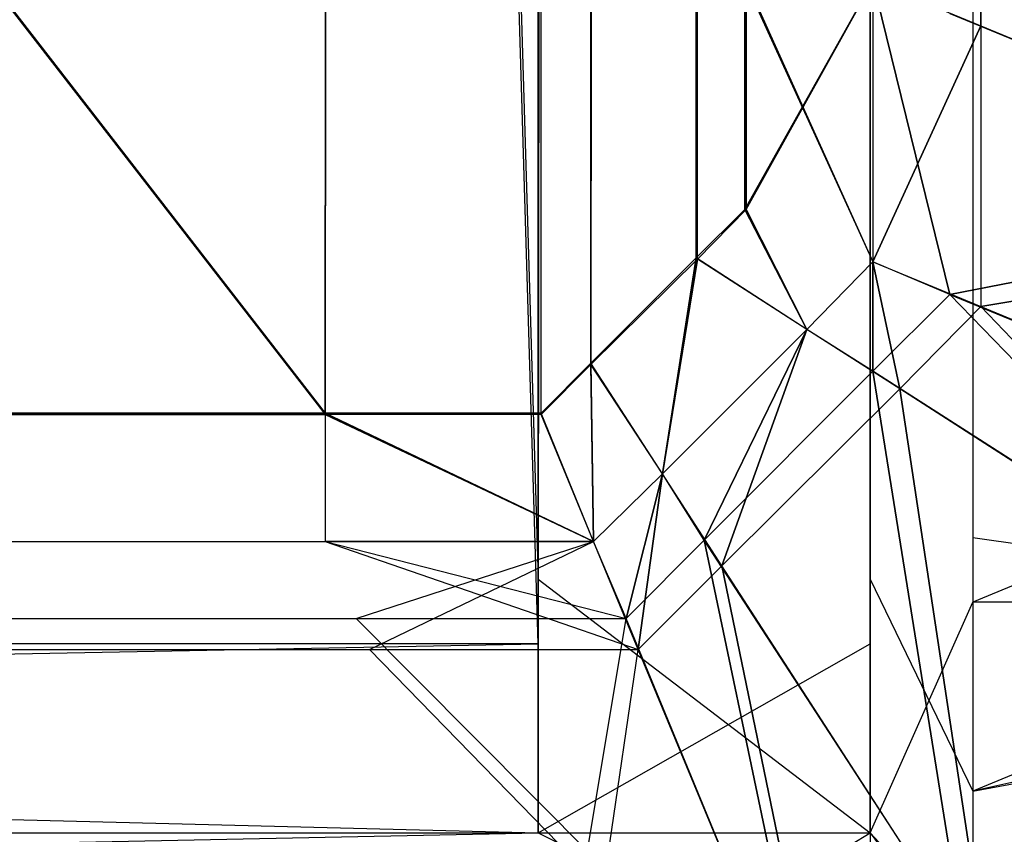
# Model space of a CAD drawing. Extents: x -0.418 to 0, y -0.27 to 0.
# Tile 69 of 99: x -0.001132 to -0.000403, y -0.269655 to -0.269051. Entities that reach past the tile are written whole.
import ezdxf

# ---------------------------------------------------------------- set-up
doc = ezdxf.new("R2010")
doc.units = 0
for name, color, linetype in [('L11_KORPUS1_5___REPLACEMTFOREMP', 7, 'CONTINUOUS'), ('L15_KORPUS1_1___REPLACEMTFOREMP', 7, 'CONTINUOUS'), ('L16_KORPUS1_0___REPLACEMTFOREMP', 7, 'CONTINUOUS')]:
    doc.layers.add(name, color=color, linetype=linetype)

msp = doc.modelspace()

# ---------------------------------------------------------------- linework, layer by layer
at = {"layer": 'L11_KORPUS1_5___REPLACEMTFOREMP', "color": 8}
for points, invisible_edges in [([(-0.000748, -0.269514, 0.006891), (-0.008117, -0.022997, 0.006891), (-0.000748, -0.019395, 0.006891), (-0.000748, -0.269514, 0.006891)], 14), ([(-0.000502, -0.019395, 0.006891), (-0.000748, -0.269514, 0.006891), (-0.000748, -0.019395, 0.006891), (-0.000502, -0.019395, 0.006891)], 13), ([(-0.000748, -0.269514, 0.006891), (-0.000502, -0.019395, 0.006891), (-0.000502, -0.269514, 0.006891), (-0.000748, -0.269514, 0.006891)], 14), ([(-0.000426, -0.019426, 0.006967), (-0.000502, -0.269514, 0.006891), (-0.000502, -0.019395, 0.006891), (-0.000426, -0.019426, 0.006967)], 13), ([(-0.000502, -0.269514, 0.006891), (-0.000426, -0.019426, 0.006967), (-0.000426, -0.269483, 0.006967), (-0.000502, -0.269514, 0.006891)], 14), ([(-0.000426, -0.019426, 0.006967), (-0.000092, -0.269344, 0.007302), (-0.000426, -0.269483, 0.006967), (-0.000426, -0.019426, 0.006967)], 13), ([(-0.000092, -0.269344, 0.007302), (-0.000426, -0.019426, 0.006967), (-0.000092, -0.019565, 0.007302), (-0.000092, -0.269344, 0.007302)], 14), ([(-0.008117, -0.023052, 0.929394), (-0.000748, -0.269466, 0.929394), (-0.000748, -0.019449, 0.929394), (-0.008117, -0.023052, 0.929394)], 14), ([(-0.000748, -0.269466, 0.929394), (-0.000502, -0.019449, 0.929394), (-0.000748, -0.019449, 0.929394), (-0.000748, -0.269466, 0.929394)], 13), ([(-0.000502, -0.019449, 0.929394), (-0.000748, -0.269466, 0.929394), (-0.000502, -0.269466, 0.929394), (-0.000502, -0.019449, 0.929394)], 14), ([(-0.000426, -0.269435, 0.929318), (-0.000502, -0.019449, 0.929394), (-0.000502, -0.269466, 0.929394), (-0.000426, -0.269435, 0.929318)], 13), ([(-0.000502, -0.019449, 0.929394), (-0.000426, -0.269435, 0.929318), (-0.000426, -0.019481, 0.929318), (-0.000502, -0.019449, 0.929394)], 14), ([(-0.000092, -0.269296, 0.928983), (-0.000426, -0.019481, 0.929318), (-0.000426, -0.269435, 0.929318), (-0.000092, -0.269296, 0.928983)], 13), ([(-0.000426, -0.019481, 0.929318), (-0.000092, -0.269296, 0.928983), (-0.000092, -0.019619, 0.928983), (-0.000426, -0.019481, 0.929318)], 14), ([(-0.008117, -0.022997, 0.006891), (-0.000748, -0.269514, 0.006891), (-0.008117, -0.269514, 0.006891), (-0.008117, -0.022997, 0.006891)], 13), ([(-0.000748, -0.269466, 0.929394), (-0.008117, -0.023052, 0.929394), (-0.008117, -0.269466, 0.929394), (-0.000748, -0.269466, 0.929394)], 13), ([(-0.000426, -0.269435, 0.929318), (-0.000092, -0.269484, 0.928983), (-0.000092, -0.269296, 0.928983), (-0.000426, -0.269435, 0.929318)], 14), ([(-0.000092, -0.269484, 0.007302), (-0.000426, -0.269483, 0.006967), (-0.000092, -0.269344, 0.007302), (-0.000092, -0.269484, 0.007302)], 14), ([(-0.000502, -0.269466, 0.929394), (-0.000426, -0.269623, 0.929318), (-0.000426, -0.269435, 0.929318), (-0.000502, -0.269466, 0.929394)], 14), ([(-0.000092, -0.269484, 0.928983), (-0.000426, -0.269435, 0.929318), (-0.000426, -0.269623, 0.929318), (-0.000092, -0.269484, 0.928983)], 13), ([(-0.000748, -0.269654, 0.929394), (-0.008117, -0.269466, 0.929394), (-0.008117, -0.269654, 0.929394), (-0.000748, -0.269654, 0.929394)], 13), ([(-0.008117, -0.269466, 0.929394), (-0.000748, -0.269654, 0.929394), (-0.000748, -0.269466, 0.929394), (-0.008117, -0.269466, 0.929394)], 14), ([(-0.000502, -0.269654, 0.929394), (-0.000748, -0.269466, 0.929394), (-0.000748, -0.269654, 0.929394), (-0.000502, -0.269654, 0.929394)], 13), ([(-0.000748, -0.269466, 0.929394), (-0.000502, -0.269654, 0.929394), (-0.000502, -0.269466, 0.929394), (-0.000748, -0.269466, 0.929394)], 14), ([(-0.000426, -0.269623, 0.929318), (-0.000502, -0.269466, 0.929394), (-0.000502, -0.269654, 0.929394), (-0.000426, -0.269623, 0.929318)], 13), ([(-0.000426, -0.269483, 0.006967), (-0.000502, -0.269654, 0.006891), (-0.000502, -0.269514, 0.006891), (-0.000426, -0.269483, 0.006967)], 13), ([(-0.000502, -0.269654, 0.006891), (-0.000426, -0.269483, 0.006967), (-0.000426, -0.269623, 0.006967), (-0.000502, -0.269654, 0.006891)], 14), ([(-0.000426, -0.269483, 0.006967), (-0.000092, -0.269484, 0.007302), (-0.000426, -0.269623, 0.006967), (-0.000426, -0.269483, 0.006967)], 13), ([(-0.000426, -0.269623, 0.929318), (-0.000092, -0.269561, 0.928906), (-0.000092, -0.269484, 0.928983), (-0.000426, -0.269623, 0.929318)], 14), ([(-0.000092, -0.269548, 0.007366), (-0.000426, -0.269623, 0.006967), (-0.000092, -0.269484, 0.007302), (-0.000092, -0.269548, 0.007366)], 14), ([(-0.000748, -0.269514, 0.006891), (-0.008117, -0.269654, 0.006891), (-0.008117, -0.269514, 0.006891), (-0.000748, -0.269514, 0.006891)], 13), ([(-0.008117, -0.269654, 0.006891), (-0.000748, -0.269514, 0.006891), (-0.000748, -0.269654, 0.006891), (-0.008117, -0.269654, 0.006891)], 14), ([(-0.000502, -0.269514, 0.006891), (-0.000748, -0.269654, 0.006891), (-0.000748, -0.269514, 0.006891), (-0.000502, -0.269514, 0.006891)], 13), ([(-0.000748, -0.269654, 0.006891), (-0.000502, -0.269514, 0.006891), (-0.000502, -0.269654, 0.006891), (-0.000748, -0.269654, 0.006891)], 14), ([(-0.000092, -0.269692, 0.007509), (-0.000426, -0.269735, 0.00708), (-0.000092, -0.269548, 0.007366), (-0.000092, -0.269692, 0.007509)], 14), ([(-0.000426, -0.269623, 0.006967), (-0.000092, -0.269548, 0.007366), (-0.000426, -0.269735, 0.00708), (-0.000426, -0.269623, 0.006967)], 13), ([(-0.000426, -0.269757, 0.929183), (-0.000092, -0.269656, 0.928811), (-0.000092, -0.269561, 0.928906), (-0.000426, -0.269757, 0.929183)], 14), ([(-0.000092, -0.269561, 0.928906), (-0.000426, -0.269623, 0.929318), (-0.000426, -0.269757, 0.929183), (-0.000092, -0.269561, 0.928906)], 13), ([(-0.000502, -0.269654, 0.929394), (-0.000426, -0.269757, 0.929183), (-0.000426, -0.269623, 0.929318), (-0.000502, -0.269654, 0.929394)], 14), ([(-0.000426, -0.269735, 0.00708), (-0.000502, -0.269654, 0.006891), (-0.000426, -0.269623, 0.006967), (-0.000426, -0.269735, 0.00708)], 14), ([(-0.000748, -0.269777, 0.007014), (-0.008117, -0.269654, 0.006891), (-0.000748, -0.269654, 0.006891), (-0.000748, -0.269777, 0.007014)], 13), ([(-0.008117, -0.269654, 0.006891), (-0.000748, -0.269777, 0.007014), (-0.008117, -0.269777, 0.007014), (-0.008117, -0.269654, 0.006891)], 14), ([(-0.000748, -0.269654, 0.929394), (-0.008117, -0.269802, 0.929246), (-0.000748, -0.269802, 0.929246), (-0.000748, -0.269654, 0.929394)], 13), ([(-0.008117, -0.269802, 0.929246), (-0.000748, -0.269654, 0.929394), (-0.008117, -0.269654, 0.929394), (-0.008117, -0.269802, 0.929246)], 14), ([(-0.000502, -0.269777, 0.007014), (-0.000748, -0.269654, 0.006891), (-0.000502, -0.269654, 0.006891), (-0.000502, -0.269777, 0.007014)], 13), ([(-0.000748, -0.269654, 0.006891), (-0.000502, -0.269777, 0.007014), (-0.000748, -0.269777, 0.007014), (-0.000748, -0.269654, 0.006891)], 14), ([(-0.000502, -0.269654, 0.929394), (-0.000748, -0.269802, 0.929246), (-0.000502, -0.269802, 0.929246), (-0.000502, -0.269654, 0.929394)], 13), ([(-0.000748, -0.269802, 0.929246), (-0.000502, -0.269654, 0.929394), (-0.000748, -0.269654, 0.929394), (-0.000748, -0.269802, 0.929246)], 14), ([(-0.000426, -0.269757, 0.929183), (-0.000502, -0.269654, 0.929394), (-0.000502, -0.269802, 0.929246), (-0.000426, -0.269757, 0.929183)], 13), ([(-0.000502, -0.269654, 0.006891), (-0.000426, -0.269735, 0.00708), (-0.000502, -0.269777, 0.007014), (-0.000502, -0.269654, 0.006891)], 13)]:
    msp.add_3dface(points, dxfattribs=dict(at, invisible_edges=invisible_edges))
at = {"layer": 'L15_KORPUS1_1___REPLACEMTFOREMP', "color": 8}
for points, invisible_edges in [([(-0.000906, -0.269344, 0.936), (-0.209, -0.000749, 0.936), (-0.209, -0.269344, 0.936), (-0.000906, -0.269344, 0.936)], 13), ([(-0.209, -0.000749, 0.936), (-0.000906, -0.269344, 0.936), (-0.00091, -0.000749, 0.936), (-0.209, -0.000749, 0.936)], 10), ([(-0.00091, -0.00075, 0.928306), (-0.209, -0.269343, 0.928306), (-0.209, -0.00075, 0.928306), (-0.00091, -0.00075, 0.928306)], 13), ([(-0.209, -0.269343, 0.928306), (-0.00091, -0.00075, 0.928306), (-0.000906, -0.269343, 0.928306), (-0.209, -0.269343, 0.928306)], 10), ([(-0.00091, -0.000749, 0.936), (-0.000906, -0.269344, 0.936), (-0.000746, -0.000749, 0.936), (-0.00091, -0.000749, 0.936)], 13), ([(-0.000906, -0.269343, 0.928306), (-0.00091, -0.00075, 0.928306), (-0.000746, -0.00075, 0.928306), (-0.000906, -0.269343, 0.928306)], 13), ([(-0.000746, -0.000749, 0.936), (-0.000906, -0.269344, 0.936), (-0.000746, -0.269344, 0.936), (-0.000746, -0.000749, 0.936)], 10), ([(-0.000906, -0.269343, 0.928306), (-0.000746, -0.00075, 0.928306), (-0.000746, -0.269343, 0.928306), (-0.000906, -0.269343, 0.928306)], 10), ([(-0.000746, -0.000749, 0.936), (-0.000746, -0.269344, 0.936), (-0.000709, -0.269307, 0.936), (-0.000746, -0.000749, 0.936)], 13), ([(-0.000746, -0.000749, 0.936), (-0.000709, -0.269307, 0.936), (-0.000712, -0.000782, 0.936), (-0.000746, -0.000749, 0.936)], 10), ([(-0.000746, -0.269343, 0.928306), (-0.000746, -0.00075, 0.928306), (-0.000709, -0.269306, 0.928306), (-0.000746, -0.269343, 0.928306)], 13), ([(-0.000709, -0.269306, 0.928306), (-0.000746, -0.00075, 0.928306), (-0.000713, -0.000783, 0.928306), (-0.000709, -0.269306, 0.928306)], 10), ([(-0.000709, -0.269306, 0.928306), (-0.000713, -0.000783, 0.928306), (-0.000626, -0.00087, 0.928306), (-0.000709, -0.269306, 0.928306)], 15), ([(-0.000712, -0.000782, 0.936), (-0.000709, -0.269307, 0.936), (-0.000625, -0.000869, 0.936), (-0.000712, -0.000782, 0.936)], 13), ([(-0.000064, -0.000867, 0.935564), (-0.00042, -0.269056, 0.93592), (-0.000064, -0.269204, 0.935564), (-0.000064, -0.000867, 0.935564)], 13), ([(-0.00042, -0.269056, 0.93592), (-0.000064, -0.000867, 0.935564), (-0.00042, -0.001014, 0.93592), (-0.00042, -0.269056, 0.93592)], 14), ([(-0.000625, -0.000869, 0.936), (-0.000709, -0.269307, 0.936), (-0.00063, -0.269229, 0.936), (-0.000625, -0.000869, 0.936)], 10), ([(-0.000709, -0.269306, 0.928306), (-0.000626, -0.00087, 0.928306), (-0.000631, -0.269228, 0.928306), (-0.000709, -0.269306, 0.928306)], 15), ([(-0.000631, -0.269228, 0.928306), (-0.000626, -0.00087, 0.928306), (-0.000595, -0.269192, 0.928306), (-0.000631, -0.269228, 0.928306)], 15), ([(-0.000625, -0.000869, 0.936), (-0.00063, -0.269229, 0.936), (-0.000594, -0.269192, 0.936), (-0.000625, -0.000869, 0.936)], 15), ([(-0.000595, -0.269192, 0.928306), (-0.000626, -0.00087, 0.928306), (-0.000595, -0.269023, 0.928306), (-0.000595, -0.269192, 0.928306)], 10), ([(-0.000625, -0.000869, 0.936), (-0.000594, -0.269192, 0.936), (-0.000594, -0.269023, 0.936), (-0.000625, -0.000869, 0.936)], 15), ([(-0.000443, -0.269047, 0.928363), (-0.000099, -0.000881, 0.928707), (-0.000099, -0.269189, 0.928707), (-0.000443, -0.269047, 0.928363)], 13), ([(-0.00042, -0.001014, 0.93592), (-0.0005, -0.269023, 0.936), (-0.00042, -0.269056, 0.93592), (-0.00042, -0.001014, 0.93592)], 13), ([(-0.0005, -0.269023, 0.928306), (-0.000595, -0.269192, 0.928306), (-0.000595, -0.269023, 0.928306), (-0.0005, -0.269023, 0.928306)], 13), ([(-0.000595, -0.269192, 0.928306), (-0.0005, -0.269023, 0.928306), (-0.0005, -0.269231, 0.928306), (-0.000595, -0.269192, 0.928306)], 14), ([(-0.0005, -0.269231, 0.936), (-0.000594, -0.269023, 0.936), (-0.000594, -0.269192, 0.936), (-0.0005, -0.269231, 0.936)], 13), ([(-0.000594, -0.269023, 0.936), (-0.0005, -0.269231, 0.936), (-0.0005, -0.269023, 0.936), (-0.000594, -0.269023, 0.936)], 14), ([(-0.0005, -0.269231, 0.936), (-0.00042, -0.269056, 0.93592), (-0.0005, -0.269023, 0.936), (-0.0005, -0.269231, 0.936)], 14), ([(-0.0005, -0.269023, 0.928306), (-0.000443, -0.269255, 0.928363), (-0.0005, -0.269231, 0.928306), (-0.0005, -0.269023, 0.928306)], 13), ([(-0.000443, -0.269255, 0.928363), (-0.0005, -0.269023, 0.928306), (-0.000443, -0.269047, 0.928363), (-0.000443, -0.269255, 0.928363)], 14), ([(-0.000099, -0.269189, 0.928707), (-0.000443, -0.269255, 0.928363), (-0.000443, -0.269047, 0.928363), (-0.000099, -0.269189, 0.928707)], 14), ([(-0.00042, -0.269056, 0.93592), (-0.0005, -0.269231, 0.936), (-0.00042, -0.269264, 0.93592), (-0.00042, -0.269056, 0.93592)], 13), ([(-0.00042, -0.269264, 0.93592), (-0.000064, -0.269204, 0.935564), (-0.00042, -0.269056, 0.93592), (-0.00042, -0.269264, 0.93592)], 14), ([(-0.000595, -0.269192, 0.928306), (-0.000549, -0.269281, 0.928306), (-0.000631, -0.269228, 0.928306), (-0.000595, -0.269192, 0.928306)], 13), ([(-0.000549, -0.269281, 0.936), (-0.000594, -0.269192, 0.936), (-0.00063, -0.269229, 0.936), (-0.000549, -0.269281, 0.936)], 13), ([(-0.000549, -0.269281, 0.928306), (-0.000595, -0.269192, 0.928306), (-0.0005, -0.269231, 0.928306), (-0.000549, -0.269281, 0.928306)], 14), ([(-0.000594, -0.269192, 0.936), (-0.000549, -0.269281, 0.936), (-0.0005, -0.269231, 0.936), (-0.000594, -0.269192, 0.936)], 14), ([(-0.000443, -0.269255, 0.928363), (-0.000099, -0.269189, 0.928707), (-0.000099, -0.269397, 0.928707), (-0.000443, -0.269255, 0.928363)], 13), ([(-0.000064, -0.269204, 0.935564), (-0.00042, -0.269264, 0.93592), (-0.000064, -0.269412, 0.935564), (-0.000064, -0.269204, 0.935564)], 13), ([(-0.000631, -0.269228, 0.928306), (-0.000656, -0.269388, 0.928306), (-0.000709, -0.269306, 0.928306), (-0.000631, -0.269228, 0.928306)], 13), ([(-0.000656, -0.269388, 0.936), (-0.00063, -0.269229, 0.936), (-0.000709, -0.269307, 0.936), (-0.000656, -0.269388, 0.936)], 13), ([(-0.000656, -0.269388, 0.928306), (-0.000631, -0.269228, 0.928306), (-0.000549, -0.269281, 0.928306), (-0.000656, -0.269388, 0.928306)], 14), ([(-0.00063, -0.269229, 0.936), (-0.000656, -0.269388, 0.936), (-0.000549, -0.269281, 0.936), (-0.00063, -0.269229, 0.936)], 14), ([(-0.00048, -0.269325, 0.93592), (-0.0005, -0.269231, 0.936), (-0.000549, -0.269281, 0.936), (-0.00048, -0.269325, 0.93592)], 13), ([(-0.0005, -0.269231, 0.928306), (-0.0005, -0.269312, 0.928363), (-0.000549, -0.269281, 0.928306), (-0.0005, -0.269231, 0.928306)], 13), ([(-0.0005, -0.269231, 0.936), (-0.00048, -0.269325, 0.93592), (-0.00042, -0.269264, 0.93592), (-0.0005, -0.269231, 0.936)], 14), ([(-0.0005, -0.269312, 0.928363), (-0.0005, -0.269231, 0.928306), (-0.000443, -0.269255, 0.928363), (-0.0005, -0.269312, 0.928363)], 14), ([(-0.000443, -0.269255, 0.928363), (-0.000204, -0.269502, 0.928707), (-0.0005, -0.269312, 0.928363), (-0.000443, -0.269255, 0.928363)], 13), ([(-0.000204, -0.269502, 0.928707), (-0.000443, -0.269255, 0.928363), (-0.000099, -0.269397, 0.928707), (-0.000204, -0.269502, 0.928707)], 14), ([(-0.000174, -0.269522, 0.935564), (-0.00042, -0.269264, 0.93592), (-0.00048, -0.269325, 0.93592), (-0.000174, -0.269522, 0.935564)], 13), ([(-0.00042, -0.269264, 0.93592), (-0.000174, -0.269522, 0.935564), (-0.000064, -0.269412, 0.935564), (-0.00042, -0.269264, 0.93592)], 14), ([(-0.000549, -0.269281, 0.928306), (-0.000625, -0.269437, 0.928363), (-0.000656, -0.269388, 0.928306), (-0.000549, -0.269281, 0.928306)], 13), ([(-0.000612, -0.269456, 0.93592), (-0.000549, -0.269281, 0.936), (-0.000656, -0.269388, 0.936), (-0.000612, -0.269456, 0.93592)], 13), ([(-0.000625, -0.269437, 0.928363), (-0.000549, -0.269281, 0.928306), (-0.0005, -0.269312, 0.928363), (-0.000625, -0.269437, 0.928363)], 14), ([(-0.000549, -0.269281, 0.936), (-0.000612, -0.269456, 0.93592), (-0.00048, -0.269325, 0.93592), (-0.000549, -0.269281, 0.936)], 14), ([(-0.000709, -0.269306, 0.928306), (-0.000707, -0.269438, 0.928306), (-0.000746, -0.269343, 0.928306), (-0.000709, -0.269306, 0.928306)], 13), ([(-0.000707, -0.269438, 0.936), (-0.000709, -0.269307, 0.936), (-0.000746, -0.269344, 0.936), (-0.000707, -0.269438, 0.936)], 13), ([(-0.000707, -0.269438, 0.928306), (-0.000709, -0.269306, 0.928306), (-0.000656, -0.269388, 0.928306), (-0.000707, -0.269438, 0.928306)], 14), ([(-0.000709, -0.269307, 0.936), (-0.000707, -0.269438, 0.936), (-0.000656, -0.269388, 0.936), (-0.000709, -0.269307, 0.936)], 14), ([(-0.0005, -0.269312, 0.928363), (-0.000433, -0.269732, 0.928707), (-0.000625, -0.269437, 0.928363), (-0.0005, -0.269312, 0.928363)], 13), ([(-0.000433, -0.269732, 0.928707), (-0.0005, -0.269312, 0.928363), (-0.000204, -0.269502, 0.928707), (-0.000433, -0.269732, 0.928707)], 14), ([(-0.000414, -0.269762, 0.935564), (-0.00048, -0.269325, 0.93592), (-0.000612, -0.269456, 0.93592), (-0.000414, -0.269762, 0.935564)], 13), ([(-0.00048, -0.269325, 0.93592), (-0.000414, -0.269762, 0.935564), (-0.000174, -0.269522, 0.935564), (-0.00048, -0.269325, 0.93592)], 14), ([(-0.000906, -0.269343, 0.928306), (-0.209, -0.269438, 0.928306), (-0.209, -0.269343, 0.928306), (-0.000906, -0.269343, 0.928306)], 13), ([(-0.209, -0.269438, 0.928306), (-0.000906, -0.269343, 0.928306), (-0.000906, -0.269438, 0.928306), (-0.209, -0.269438, 0.928306)], 14), ([(-0.000906, -0.269438, 0.936), (-0.209, -0.269344, 0.936), (-0.209, -0.269438, 0.936), (-0.000906, -0.269438, 0.936)], 13), ([(-0.209, -0.269344, 0.936), (-0.000906, -0.269438, 0.936), (-0.000906, -0.269344, 0.936), (-0.209, -0.269344, 0.936)], 14), ([(-0.000906, -0.269343, 0.928306), (-0.000707, -0.269438, 0.928306), (-0.000906, -0.269438, 0.928306), (-0.000906, -0.269343, 0.928306)], 13), ([(-0.000707, -0.269438, 0.928306), (-0.000906, -0.269343, 0.928306), (-0.000746, -0.269343, 0.928306), (-0.000707, -0.269438, 0.928306)], 14), ([(-0.000707, -0.269438, 0.936), (-0.000906, -0.269344, 0.936), (-0.000906, -0.269438, 0.936), (-0.000707, -0.269438, 0.936)], 13), ([(-0.000906, -0.269344, 0.936), (-0.000707, -0.269438, 0.936), (-0.000746, -0.269344, 0.936), (-0.000906, -0.269344, 0.936)], 14), ([(-0.000656, -0.269388, 0.928306), (-0.000683, -0.269495, 0.928363), (-0.000707, -0.269438, 0.928306), (-0.000656, -0.269388, 0.928306)], 13), ([(-0.000674, -0.269518, 0.93592), (-0.000656, -0.269388, 0.936), (-0.000707, -0.269438, 0.936), (-0.000674, -0.269518, 0.93592)], 13), ([(-0.000683, -0.269495, 0.928363), (-0.000656, -0.269388, 0.928306), (-0.000625, -0.269437, 0.928363), (-0.000683, -0.269495, 0.928363)], 14), ([(-0.000656, -0.269388, 0.936), (-0.000674, -0.269518, 0.93592), (-0.000612, -0.269456, 0.93592), (-0.000656, -0.269388, 0.936)], 14), ([(-0.000906, -0.269438, 0.936), (-0.209, -0.269518, 0.93592), (-0.000873, -0.269518, 0.93592), (-0.000906, -0.269438, 0.936)], 13), ([(-0.209, -0.269518, 0.93592), (-0.000906, -0.269438, 0.936), (-0.209, -0.269438, 0.936), (-0.209, -0.269518, 0.93592)], 14), ([(-0.000883, -0.269495, 0.928363), (-0.209, -0.269438, 0.928306), (-0.000906, -0.269438, 0.928306), (-0.000883, -0.269495, 0.928363)], 13), ([(-0.209, -0.269438, 0.928306), (-0.000883, -0.269495, 0.928363), (-0.209, -0.269495, 0.928363), (-0.209, -0.269438, 0.928306)], 14), ([(-0.000873, -0.269518, 0.93592), (-0.000707, -0.269438, 0.936), (-0.000906, -0.269438, 0.936), (-0.000873, -0.269518, 0.93592)], 14), ([(-0.000683, -0.269495, 0.928363), (-0.000906, -0.269438, 0.928306), (-0.000707, -0.269438, 0.928306), (-0.000683, -0.269495, 0.928363)], 13), ([(-0.000906, -0.269438, 0.928306), (-0.000683, -0.269495, 0.928363), (-0.000883, -0.269495, 0.928363), (-0.000906, -0.269438, 0.928306)], 14), ([(-0.000707, -0.269438, 0.936), (-0.000873, -0.269518, 0.93592), (-0.000674, -0.269518, 0.93592), (-0.000707, -0.269438, 0.936)], 13), ([(-0.000625, -0.269437, 0.928363), (-0.000541, -0.269839, 0.928707), (-0.000683, -0.269495, 0.928363), (-0.000625, -0.269437, 0.928363)], 13), ([(-0.000541, -0.269839, 0.928707), (-0.000625, -0.269437, 0.928363), (-0.000433, -0.269732, 0.928707), (-0.000541, -0.269839, 0.928707)], 14), ([(-0.000526, -0.269874, 0.935564), (-0.000612, -0.269456, 0.93592), (-0.000674, -0.269518, 0.93592), (-0.000526, -0.269874, 0.935564)], 13), ([(-0.000612, -0.269456, 0.93592), (-0.000526, -0.269874, 0.935564), (-0.000414, -0.269762, 0.935564), (-0.000612, -0.269456, 0.93592)], 14), ([(-0.00074, -0.269839, 0.928707), (-0.209, -0.269495, 0.928363), (-0.000883, -0.269495, 0.928363), (-0.00074, -0.269839, 0.928707)], 13), ([(-0.209, -0.269495, 0.928363), (-0.00074, -0.269839, 0.928707), (-0.209, -0.269839, 0.928707), (-0.209, -0.269495, 0.928363)], 14), ([(-0.000541, -0.269839, 0.928707), (-0.000883, -0.269495, 0.928363), (-0.000683, -0.269495, 0.928363), (-0.000541, -0.269839, 0.928707)], 13), ([(-0.000883, -0.269495, 0.928363), (-0.000541, -0.269839, 0.928707), (-0.00074, -0.269839, 0.928707), (-0.000883, -0.269495, 0.928363)], 14), ([(-0.000204, -0.269502, 0.928707), (-0.000378, -0.269816, 0.928806), (-0.000433, -0.269732, 0.928707), (-0.000204, -0.269502, 0.928707)], 13), ([(-0.000726, -0.269874, 0.935564), (-0.209, -0.269518, 0.93592), (-0.209, -0.269874, 0.935564), (-0.000726, -0.269874, 0.935564)], 13), ([(-0.209, -0.269518, 0.93592), (-0.000726, -0.269874, 0.935564), (-0.000873, -0.269518, 0.93592), (-0.209, -0.269518, 0.93592)], 14), ([(-0.000726, -0.269874, 0.935564), (-0.000674, -0.269518, 0.93592), (-0.000873, -0.269518, 0.93592), (-0.000726, -0.269874, 0.935564)], 14), ([(-0.000674, -0.269518, 0.93592), (-0.000726, -0.269874, 0.935564), (-0.000526, -0.269874, 0.935564), (-0.000674, -0.269518, 0.93592)], 13), ([(-0.000378, -0.269816, 0.9355), (-0.000174, -0.269522, 0.935564), (-0.000414, -0.269762, 0.935564), (-0.000378, -0.269816, 0.9355)], 13)]:
    msp.add_3dface(points, dxfattribs=dict(at, invisible_edges=invisible_edges))
at = {"layer": 'L16_KORPUS1_0___REPLACEMTFOREMP', "color": 8}
for points, invisible_edges in [([(-0.00091, -0.000749), (-0.209, -0.269344), (-0.209, -0.000749), (-0.00091, -0.000749)], 13), ([(-0.209, -0.269344), (-0.00091, -0.000749), (-0.000906, -0.269344), (-0.209, -0.269344)], 10), ([(-0.000906, -0.269343, 0.007694), (-0.209, -0.00075, 0.007694), (-0.209, -0.269343, 0.007694), (-0.000906, -0.269343, 0.007694)], 13), ([(-0.209, -0.00075, 0.007694), (-0.000906, -0.269343, 0.007694), (-0.00091, -0.00075, 0.007694), (-0.209, -0.00075, 0.007694)], 10), ([(-0.000906, -0.269344), (-0.00091, -0.000749), (-0.000746, -0.000749), (-0.000906, -0.269344)], 13), ([(-0.00091, -0.00075, 0.007694), (-0.000906, -0.269343, 0.007694), (-0.000746, -0.00075, 0.007694), (-0.00091, -0.00075, 0.007694)], 13), ([(-0.000906, -0.269344), (-0.000746, -0.000749), (-0.000746, -0.269344), (-0.000906, -0.269344)], 10), ([(-0.000746, -0.00075, 0.007694), (-0.000906, -0.269343, 0.007694), (-0.000746, -0.269343, 0.007694), (-0.000746, -0.00075, 0.007694)], 10), ([(-0.000746, -0.269344), (-0.000746, -0.000749), (-0.000709, -0.269307), (-0.000746, -0.269344)], 13), ([(-0.000709, -0.269307), (-0.000746, -0.000749), (-0.000712, -0.000782), (-0.000709, -0.269307)], 10), ([(-0.000746, -0.00075, 0.007694), (-0.000746, -0.269343, 0.007694), (-0.000709, -0.269306, 0.007694), (-0.000746, -0.00075, 0.007694)], 13), ([(-0.000746, -0.00075, 0.007694), (-0.000709, -0.269306, 0.007694), (-0.000713, -0.000783, 0.007694), (-0.000746, -0.00075, 0.007694)], 10), ([(-0.000713, -0.000783, 0.007694), (-0.000709, -0.269306, 0.007694), (-0.000626, -0.00087, 0.007694), (-0.000713, -0.000783, 0.007694)], 13), ([(-0.000709, -0.269307), (-0.000712, -0.000782), (-0.000625, -0.000869), (-0.000709, -0.269307)], 15), ([(-0.00042, -0.269056, 0.00008), (-0.000064, -0.000867, 0.000436), (-0.000064, -0.269204, 0.000436), (-0.00042, -0.269056, 0.00008)], 13), ([(-0.000064, -0.000867, 0.000436), (-0.00042, -0.269056, 0.00008), (-0.00042, -0.001014, 0.00008), (-0.000064, -0.000867, 0.000436)], 14), ([(-0.000709, -0.269307), (-0.000625, -0.000869), (-0.00063, -0.269229), (-0.000709, -0.269307)], 15), ([(-0.000626, -0.00087, 0.007694), (-0.000709, -0.269306, 0.007694), (-0.000631, -0.269228, 0.007694), (-0.000626, -0.00087, 0.007694)], 10), ([(-0.000626, -0.00087, 0.007694), (-0.000631, -0.269228, 0.007694), (-0.000595, -0.269192, 0.007694), (-0.000626, -0.00087, 0.007694)], 15), ([(-0.00063, -0.269229), (-0.000625, -0.000869), (-0.000594, -0.269192), (-0.00063, -0.269229)], 15), ([(-0.000626, -0.00087, 0.007694), (-0.000595, -0.269192, 0.007694), (-0.000595, -0.269023, 0.007694), (-0.000626, -0.00087, 0.007694)], 15), ([(-0.000594, -0.269192), (-0.000625, -0.000869), (-0.000594, -0.269023), (-0.000594, -0.269192)], 10), ([(-0.000099, -0.000881, 0.007293), (-0.000443, -0.269047, 0.007637), (-0.000099, -0.269189, 0.007293), (-0.000099, -0.000881, 0.007293)], 13), ([(-0.0005, -0.269023), (-0.00042, -0.001014, 0.00008), (-0.00042, -0.269056, 0.00008), (-0.0005, -0.269023)], 13), ([(-0.0005, -0.269231, 0.007694), (-0.000595, -0.269023, 0.007694), (-0.000595, -0.269192, 0.007694), (-0.0005, -0.269231, 0.007694)], 13), ([(-0.000595, -0.269023, 0.007694), (-0.0005, -0.269231, 0.007694), (-0.0005, -0.269023, 0.007694), (-0.000595, -0.269023, 0.007694)], 14), ([(-0.0005, -0.269023), (-0.000594, -0.269192), (-0.000594, -0.269023), (-0.0005, -0.269023)], 13), ([(-0.000594, -0.269192), (-0.0005, -0.269023), (-0.0005, -0.269231), (-0.000594, -0.269192)], 14), ([(-0.00042, -0.269056, 0.00008), (-0.0005, -0.269231), (-0.0005, -0.269023), (-0.00042, -0.269056, 0.00008)], 14), ([(-0.000443, -0.269255, 0.007637), (-0.0005, -0.269023, 0.007694), (-0.0005, -0.269231, 0.007694), (-0.000443, -0.269255, 0.007637)], 13), ([(-0.0005, -0.269023, 0.007694), (-0.000443, -0.269255, 0.007637), (-0.000443, -0.269047, 0.007637), (-0.0005, -0.269023, 0.007694)], 14), ([(-0.000443, -0.269255, 0.007637), (-0.000099, -0.269189, 0.007293), (-0.000443, -0.269047, 0.007637), (-0.000443, -0.269255, 0.007637)], 14), ([(-0.0005, -0.269231), (-0.00042, -0.269056, 0.00008), (-0.00042, -0.269264, 0.00008), (-0.0005, -0.269231)], 13), ([(-0.000064, -0.269204, 0.000436), (-0.00042, -0.269264, 0.00008), (-0.00042, -0.269056, 0.00008), (-0.000064, -0.269204, 0.000436)], 14), ([(-0.000549, -0.269281, 0.007694), (-0.000595, -0.269192, 0.007694), (-0.000631, -0.269228, 0.007694), (-0.000549, -0.269281, 0.007694)], 13), ([(-0.000594, -0.269192), (-0.000549, -0.269281), (-0.00063, -0.269229), (-0.000594, -0.269192)], 13), ([(-0.000595, -0.269192, 0.007694), (-0.000549, -0.269281, 0.007694), (-0.0005, -0.269231, 0.007694), (-0.000595, -0.269192, 0.007694)], 14), ([(-0.000549, -0.269281), (-0.000594, -0.269192), (-0.0005, -0.269231), (-0.000549, -0.269281)], 14), ([(-0.000099, -0.269189, 0.007293), (-0.000443, -0.269255, 0.007637), (-0.000099, -0.269397, 0.007293), (-0.000099, -0.269189, 0.007293)], 13), ([(-0.00042, -0.269264, 0.00008), (-0.000064, -0.269204, 0.000436), (-0.000064, -0.269412, 0.000436), (-0.00042, -0.269264, 0.00008)], 13), ([(-0.000656, -0.269388, 0.007694), (-0.000631, -0.269228, 0.007694), (-0.000709, -0.269306, 0.007694), (-0.000656, -0.269388, 0.007694)], 13), ([(-0.00063, -0.269229), (-0.000656, -0.269388), (-0.000709, -0.269307), (-0.00063, -0.269229)], 13), ([(-0.000631, -0.269228, 0.007694), (-0.000656, -0.269388, 0.007694), (-0.000549, -0.269281, 0.007694), (-0.000631, -0.269228, 0.007694)], 14), ([(-0.000656, -0.269388), (-0.00063, -0.269229), (-0.000549, -0.269281), (-0.000656, -0.269388)], 14), ([(-0.0005, -0.269231), (-0.00048, -0.269325, 0.00008), (-0.000549, -0.269281), (-0.0005, -0.269231)], 13), ([(-0.0005, -0.269312, 0.007637), (-0.0005, -0.269231, 0.007694), (-0.000549, -0.269281, 0.007694), (-0.0005, -0.269312, 0.007637)], 13), ([(-0.00048, -0.269325, 0.00008), (-0.0005, -0.269231), (-0.00042, -0.269264, 0.00008), (-0.00048, -0.269325, 0.00008)], 14), ([(-0.0005, -0.269231, 0.007694), (-0.0005, -0.269312, 0.007637), (-0.000443, -0.269255, 0.007637), (-0.0005, -0.269231, 0.007694)], 14), ([(-0.000204, -0.269502, 0.007293), (-0.000443, -0.269255, 0.007637), (-0.0005, -0.269312, 0.007637), (-0.000204, -0.269502, 0.007293)], 13), ([(-0.000443, -0.269255, 0.007637), (-0.000204, -0.269502, 0.007293), (-0.000099, -0.269397, 0.007293), (-0.000443, -0.269255, 0.007637)], 14), ([(-0.00042, -0.269264, 0.00008), (-0.000174, -0.269522, 0.000436), (-0.00048, -0.269325, 0.00008), (-0.00042, -0.269264, 0.00008)], 13), ([(-0.000174, -0.269522, 0.000436), (-0.00042, -0.269264, 0.00008), (-0.000064, -0.269412, 0.000436), (-0.000174, -0.269522, 0.000436)], 14), ([(-0.000625, -0.269437, 0.007637), (-0.000549, -0.269281, 0.007694), (-0.000656, -0.269388, 0.007694), (-0.000625, -0.269437, 0.007637)], 13), ([(-0.000549, -0.269281), (-0.000612, -0.269456, 0.00008), (-0.000656, -0.269388), (-0.000549, -0.269281)], 13), ([(-0.000549, -0.269281, 0.007694), (-0.000625, -0.269437, 0.007637), (-0.0005, -0.269312, 0.007637), (-0.000549, -0.269281, 0.007694)], 14), ([(-0.000612, -0.269456, 0.00008), (-0.000549, -0.269281), (-0.00048, -0.269325, 0.00008), (-0.000612, -0.269456, 0.00008)], 14), ([(-0.000707, -0.269438, 0.007694), (-0.000709, -0.269306, 0.007694), (-0.000746, -0.269343, 0.007694), (-0.000707, -0.269438, 0.007694)], 13), ([(-0.000709, -0.269307), (-0.000707, -0.269438), (-0.000746, -0.269344), (-0.000709, -0.269307)], 13), ([(-0.000709, -0.269306, 0.007694), (-0.000707, -0.269438, 0.007694), (-0.000656, -0.269388, 0.007694), (-0.000709, -0.269306, 0.007694)], 14), ([(-0.000707, -0.269438), (-0.000709, -0.269307), (-0.000656, -0.269388), (-0.000707, -0.269438)], 14), ([(-0.000433, -0.269732, 0.007293), (-0.0005, -0.269312, 0.007637), (-0.000625, -0.269437, 0.007637), (-0.000433, -0.269732, 0.007293)], 13), ([(-0.0005, -0.269312, 0.007637), (-0.000433, -0.269732, 0.007293), (-0.000204, -0.269502, 0.007293), (-0.0005, -0.269312, 0.007637)], 14), ([(-0.00048, -0.269325, 0.00008), (-0.000414, -0.269762, 0.000436), (-0.000612, -0.269456, 0.00008), (-0.00048, -0.269325, 0.00008)], 13), ([(-0.000414, -0.269762, 0.000436), (-0.00048, -0.269325, 0.00008), (-0.000174, -0.269522, 0.000436), (-0.000414, -0.269762, 0.000436)], 14), ([(-0.000906, -0.269438, 0.007694), (-0.209, -0.269343, 0.007694), (-0.209, -0.269438, 0.007694), (-0.000906, -0.269438, 0.007694)], 13), ([(-0.209, -0.269343, 0.007694), (-0.000906, -0.269438, 0.007694), (-0.000906, -0.269343, 0.007694), (-0.209, -0.269343, 0.007694)], 14), ([(-0.000906, -0.269344), (-0.209, -0.269438), (-0.209, -0.269344), (-0.000906, -0.269344)], 13), ([(-0.209, -0.269438), (-0.000906, -0.269344), (-0.000906, -0.269438), (-0.209, -0.269438)], 14), ([(-0.000707, -0.269438, 0.007694), (-0.000906, -0.269343, 0.007694), (-0.000906, -0.269438, 0.007694), (-0.000707, -0.269438, 0.007694)], 13), ([(-0.000906, -0.269343, 0.007694), (-0.000707, -0.269438, 0.007694), (-0.000746, -0.269343, 0.007694), (-0.000906, -0.269343, 0.007694)], 14), ([(-0.000906, -0.269344), (-0.000707, -0.269438), (-0.000906, -0.269438), (-0.000906, -0.269344)], 13), ([(-0.000707, -0.269438), (-0.000906, -0.269344), (-0.000746, -0.269344), (-0.000707, -0.269438)], 14), ([(-0.000683, -0.269495, 0.007637), (-0.000656, -0.269388, 0.007694), (-0.000707, -0.269438, 0.007694), (-0.000683, -0.269495, 0.007637)], 13), ([(-0.000656, -0.269388), (-0.000674, -0.269518, 0.00008), (-0.000707, -0.269438), (-0.000656, -0.269388)], 13), ([(-0.000656, -0.269388, 0.007694), (-0.000683, -0.269495, 0.007637), (-0.000625, -0.269437, 0.007637), (-0.000656, -0.269388, 0.007694)], 14), ([(-0.000674, -0.269518, 0.00008), (-0.000656, -0.269388), (-0.000612, -0.269456, 0.00008), (-0.000674, -0.269518, 0.00008)], 14), ([(-0.000873, -0.269518, 0.00008), (-0.209, -0.269438), (-0.000906, -0.269438), (-0.000873, -0.269518, 0.00008)], 13), ([(-0.209, -0.269438), (-0.000873, -0.269518, 0.00008), (-0.209, -0.269518, 0.00008), (-0.209, -0.269438)], 14), ([(-0.000906, -0.269438, 0.007694), (-0.209, -0.269495, 0.007637), (-0.000883, -0.269495, 0.007637), (-0.000906, -0.269438, 0.007694)], 13), ([(-0.209, -0.269495, 0.007637), (-0.000906, -0.269438, 0.007694), (-0.209, -0.269438, 0.007694), (-0.209, -0.269495, 0.007637)], 14), ([(-0.000674, -0.269518, 0.00008), (-0.000906, -0.269438), (-0.000707, -0.269438), (-0.000674, -0.269518, 0.00008)], 13), ([(-0.000906, -0.269438), (-0.000674, -0.269518, 0.00008), (-0.000873, -0.269518, 0.00008), (-0.000906, -0.269438)], 14), ([(-0.000883, -0.269495, 0.007637), (-0.000707, -0.269438, 0.007694), (-0.000906, -0.269438, 0.007694), (-0.000883, -0.269495, 0.007637)], 14), ([(-0.000707, -0.269438, 0.007694), (-0.000883, -0.269495, 0.007637), (-0.000683, -0.269495, 0.007637), (-0.000707, -0.269438, 0.007694)], 13), ([(-0.000541, -0.269839, 0.007293), (-0.000625, -0.269437, 0.007637), (-0.000683, -0.269495, 0.007637), (-0.000541, -0.269839, 0.007293)], 13), ([(-0.000625, -0.269437, 0.007637), (-0.000541, -0.269839, 0.007293), (-0.000433, -0.269732, 0.007293), (-0.000625, -0.269437, 0.007637)], 14), ([(-0.000612, -0.269456, 0.00008), (-0.000526, -0.269874, 0.000436), (-0.000674, -0.269518, 0.00008), (-0.000612, -0.269456, 0.00008)], 13), ([(-0.000526, -0.269874, 0.000436), (-0.000612, -0.269456, 0.00008), (-0.000414, -0.269762, 0.000436), (-0.000526, -0.269874, 0.000436)], 14), ([(-0.000883, -0.269495, 0.007637), (-0.209, -0.269839, 0.007293), (-0.00074, -0.269839, 0.007293), (-0.000883, -0.269495, 0.007637)], 13), ([(-0.209, -0.269839, 0.007293), (-0.000883, -0.269495, 0.007637), (-0.209, -0.269495, 0.007637), (-0.209, -0.269839, 0.007293)], 14), ([(-0.00074, -0.269839, 0.007293), (-0.000683, -0.269495, 0.007637), (-0.000883, -0.269495, 0.007637), (-0.00074, -0.269839, 0.007293)], 14), ([(-0.000683, -0.269495, 0.007637), (-0.00074, -0.269839, 0.007293), (-0.000541, -0.269839, 0.007293), (-0.000683, -0.269495, 0.007637)], 13), ([(-0.000378, -0.269816, 0.007194), (-0.000204, -0.269502, 0.007293), (-0.000433, -0.269732, 0.007293), (-0.000378, -0.269816, 0.007194)], 13), ([(-0.000726, -0.269874, 0.000436), (-0.209, -0.269518, 0.00008), (-0.000873, -0.269518, 0.00008), (-0.000726, -0.269874, 0.000436)], 13), ([(-0.209, -0.269518, 0.00008), (-0.000726, -0.269874, 0.000436), (-0.209, -0.269874, 0.000436), (-0.209, -0.269518, 0.00008)], 14), ([(-0.000526, -0.269874, 0.000436), (-0.000873, -0.269518, 0.00008), (-0.000674, -0.269518, 0.00008), (-0.000526, -0.269874, 0.000436)], 13), ([(-0.000873, -0.269518, 0.00008), (-0.000526, -0.269874, 0.000436), (-0.000726, -0.269874, 0.000436), (-0.000873, -0.269518, 0.00008)], 14), ([(-0.000174, -0.269522, 0.000436), (-0.000378, -0.269816, 0.0005), (-0.000414, -0.269762, 0.000436), (-0.000174, -0.269522, 0.000436)], 13)]:
    msp.add_3dface(points, dxfattribs=dict(at, invisible_edges=invisible_edges))

doc.saveas('drawing.dxf')
